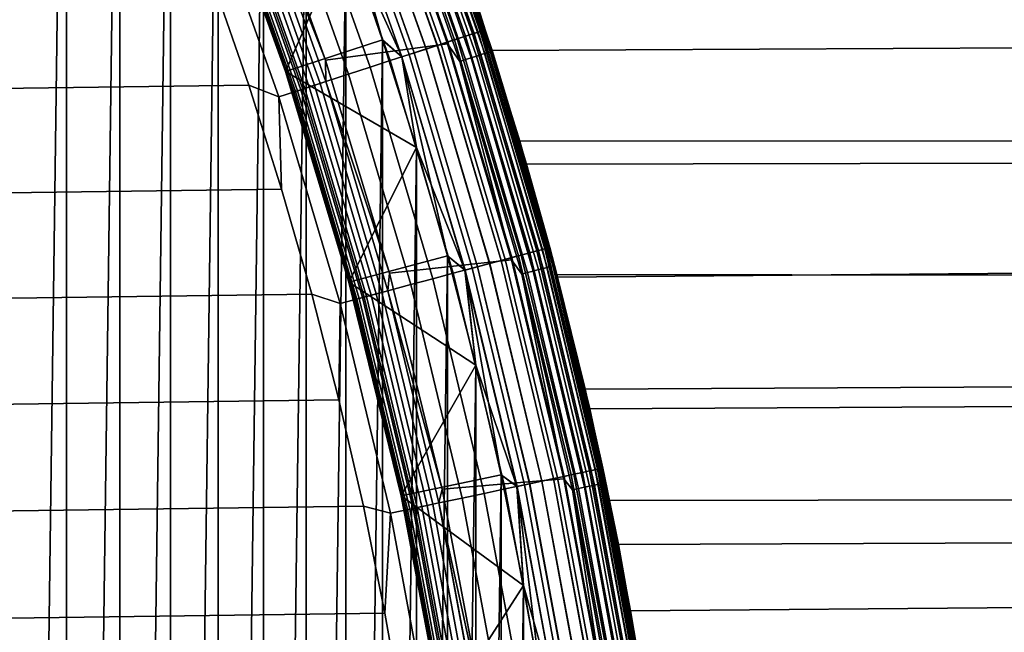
# Model space of a CAD drawing. Header units: metres. Extents: x -22 to 239, y -22 to 22.
# Tile 90 of 256: x 18.14 to 23.02, y 3.66 to 6.69. Entities that reach past the tile are written whole.
import ezdxf

# ---------------------------------------------------------------- set-up
doc = ezdxf.new("R2010")
doc.units = ezdxf.units.M
doc.layers.add('solid_10_151_033_XXX', color=7, linetype='CONTINUOUS')

msp = doc.modelspace()

# ---------------------------------------------------------------- linework, layer by layer
at = {"layer": 'solid_10_151_033_XXX'}
for points in [[(18.093681, -10.659207, 0.8), (18.093668, 10.659227, 0.8), (18.370998, 10.173806, 0.8)], [(18.371017, -10.173774, 0.8), (18.093681, -10.659207, 0.8), (18.370998, 10.173806, 0.8)], [(18.371017, -10.173774, 0.8), (18.370998, 10.173806, 0.8), (18.635332, 9.681136, 0.8)], [(18.635355, -9.681092, 0.8), (18.371017, -10.173774, 0.8), (18.635332, 9.681136, 0.8)], [(18.635355, -9.681092, 0.8), (18.635332, 9.681136, 0.8), (18.886459, 9.18159, 0.8)], [(18.886486, -9.181537, 0.8), (18.635355, -9.681092, 0.8), (18.886459, 9.18159, 0.8)], [(18.886486, -9.181537, 0.8), (18.886459, 9.18159, 0.8), (19.124182, 8.675578, 0.8)], [(19.124207, -8.675524, 0.8), (18.886486, -9.181537, 0.8), (19.124182, 8.675578, 0.8)], [(19.124207, -8.675524, 0.8), (19.124182, 8.675578, 0.8), (19.348398, 8.163302, 0.8)], [(19.348417, -8.163254, 0.8), (19.124207, -8.675524, 0.8), (19.348398, 8.163302, 0.8)], [(19.348417, -8.163254, 0.8), (19.348398, 8.163302, 0.8), (19.558882, 7.645262, 0.8)], [(103.838959, 7.739486, 183.171234), (20.290882, 7.108455, 153.114075), (20.480782, 6.54122, 153.467941), (103.698074, 6.942125, 183.558319)], [(19.921654, 7.647206, 269.350433), (20.294575, 6.594107, 269.350433), (20.348902, 6.611759, 269.238434), (19.974981, 7.667677, 269.238434)], [(19.97537, 7.667826, 0.995412), (20.349297, 6.611887, 0.995412), (20.308216, 6.598539, 0.946215), (19.935043, 7.652346, 0.946215)], [(19.935476, 7.652512, 212.65332), (20.308657, 6.598682, 212.65332), (20.349676, 6.61201, 212.604065), (19.975742, 7.667969, 212.604065)], [(19.974981, 7.667677, 269.238434), (20.348902, 6.611759, 269.238434), (20.391783, 6.625692, 269.121063), (20.017075, 7.683836, 269.121063)], [(20.00935, 7.68087, 1.04983), (20.383913, 6.623135, 1.04983), (20.349297, 6.611887, 0.995412), (19.97537, 7.667826, 0.995412)], [(19.975742, 7.667969, 212.604065), (20.349676, 6.61201, 212.604065), (20.384224, 6.623236, 212.549606), (20.009655, 7.680987, 212.549606)], [(20.0364, 7.691253, 1.108537), (20.41147, 6.632089, 1.108537), (20.383913, 6.623135, 1.04983), (20.00935, 7.68087, 1.04983)], [(20.009655, 7.680987, 212.549606), (20.384224, 6.623236, 212.549606), (20.411709, 6.632166, 212.49086), (20.036634, 7.691343, 212.49086)], [(20.017075, 7.683836, 269.121063), (20.391783, 6.625692, 269.121063), (20.42275, 6.635754, 268.999603), (20.047474, 7.695504, 268.999603)], [(20.056057, 7.698799, 1.170527), (20.431496, 6.638596, 1.170527), (20.41147, 6.632089, 1.108537), (20.0364, 7.691253, 1.108537)], [(20.036634, 7.691343, 212.49086), (20.411709, 6.632166, 212.49086), (20.431656, 6.638648, 212.428833), (20.056215, 7.69886, 212.428833)], [(20.047474, 7.695504, 268.999603), (20.42275, 6.635754, 268.999603), (20.441463, 6.641834, 268.875427), (20.065842, 7.702555, 268.875427)], [(20.067986, 7.703378, 1.234737), (20.443647, 6.642543, 1.234737), (20.431496, 6.638596, 1.170527), (20.056057, 7.698799, 1.170527)], [(20.056215, 7.69886, 212.428833), (20.431656, 6.638648, 212.428833), (20.443727, 6.64257, 212.364609), (20.068066, 7.703408, 212.364609)], [(20.065842, 7.702555, 268.875427), (20.441463, 6.641834, 268.875427), (20.447714, 6.643869, 268.75), (20.071978, 7.704916, 268.75)], [(20.443647, 6.642543, 1.234737), (20.067986, 7.703378, 1.234737), (20.07198, 7.704911, 1.3), (20.447716, 6.643866, 1.3)], [(20.068066, 7.703408, 212.364609), (20.443727, 6.64257, 212.364609), (20.447716, 6.643866, 212.300003), (20.07198, 7.704911, 212.300003)], [(20.071978, 7.704916, 268.75), (20.447714, 6.643869, 268.75), (20.447716, 6.643865, 213.449997), (20.07198, 7.70491, 213.449997)], [(20.07198, 7.704911, 1.3), (20.414967, 6.743822, 122.464569), (20.619026, 6.091447, 122.234764), (20.447716, 6.643866, 1.3)], [(20.07198, 7.704911, 212.300003), (20.447716, 6.643866, 212.300003), (20.290882, 7.108455, 153.114075), (20.081905, 7.679004, 152.721542)], [(20.115644, 7.583315, 213.418961), (20.07198, 7.70491, 213.449997), (20.447716, 6.643865, 213.449997)], [(19.655294, 6.493023, 213.25), (19.281855, 7.529944, 213.25), (19.888466, 7.62489, 213.25), (20.26029, 6.573476, 213.25)], [(19.558895, -7.645231, 0.8), (19.348417, -8.163254, 0.8), (19.558882, 7.645262, 0.8)], [(19.558895, -7.645231, 0.8), (19.558882, 7.645262, 0.8), (19.755524, 7.121745, 0.8)], [(19.838213, 7.615177, 0.866758), (20.209574, 6.566488, 0.866758), (20.153704, 6.548335, 0.83786), (19.783371, 7.594124, 0.83786)], [(19.783754, 7.594272, 269.553528), (20.154095, 6.548462, 269.553528), (20.229401, 6.572931, 269.455841), (19.857677, 7.622648, 269.455841)], [(19.783936, 7.594341, 212.761887), (20.154278, 6.548522, 212.761887), (20.210114, 6.566664, 212.73291), (19.838743, 7.61538, 212.73291)], [(19.889061, 7.634696, 0.903084), (20.261374, 6.583319, 0.903084), (20.209574, 6.566488, 0.866758), (19.838213, 7.615177, 0.866758)], [(19.838743, 7.61538, 212.73291), (20.210114, 6.566664, 212.73291), (20.261868, 6.58348, 212.696518), (19.889547, 7.634881, 212.696518)], [(19.857677, 7.622648, 269.455841), (20.229401, 6.572931, 269.455841), (20.294575, 6.594107, 269.350433), (19.921654, 7.647206, 269.350433)], [(19.960045, 7.524656, 213.252457), (20.26029, 6.573476, 213.25), (19.888466, 7.62489, 213.25)], [(19.935043, 7.652346, 0.946215), (20.308216, 6.598539, 0.946215), (20.261374, 6.583319, 0.903084), (19.889061, 7.634696, 0.903084)], [(19.889547, 7.634881, 212.696518), (20.261868, 6.58348, 212.696518), (20.308657, 6.598682, 212.65332), (19.935476, 7.652512, 212.65332)], [(19.725471, 7.571899, 0.816885), (20.094721, 6.529171, 0.816885), (20.033638, 6.509324, 0.804193), (19.665512, 7.548882, 0.804193)], [(19.666117, 7.549115, 212.795715), (20.034256, 6.509524, 212.795715), (20.095324, 6.529366, 212.782944), (19.726063, 7.572126, 212.782944)], [(19.700697, 7.562389, 269.642365), (20.069483, 6.52097, 269.642365), (20.154095, 6.548462, 269.553528), (19.783754, 7.594272, 269.553528)], [(19.783371, 7.594124, 0.83786), (20.153704, 6.548335, 0.83786), (20.094721, 6.529171, 0.816885), (19.725471, 7.571899, 0.816885)], [(19.726063, 7.572126, 212.782944), (20.095324, 6.529366, 212.782944), (20.154278, 6.548522, 212.761887), (19.783936, 7.594341, 212.761887)], [(20.082256, 7.570728, 213.332565), (20.445362, 6.526881, 213.332565), (20.425941, 6.520681, 213.30867), (20.063181, 7.563538, 213.30867)], [(20.097593, 7.57651, 213.359375), (20.460976, 6.531866, 213.359375), (20.445362, 6.526881, 213.332565), (20.082256, 7.570728, 213.332565)], [(20.108816, 7.580741, 213.388412), (20.472401, 6.535512, 213.388412), (20.460976, 6.531866, 213.359375), (20.097593, 7.57651, 213.359375)], [(20.115644, 7.583315, 213.418961), (20.479353, 6.537732, 213.418961), (20.472401, 6.535512, 213.388412), (20.108816, 7.580741, 213.388412)], [(20.115644, 7.583315, 213.418961), (20.447716, 6.643865, 213.449997), (20.479353, 6.537732, 213.418961)], [(19.296137, 7.407094, 213.252426), (19.281855, 7.529944, 213.25), (19.655294, 6.493023, 213.25)], [(19.510916, 7.489539, 269.789795), (19.87615, 6.458152, 269.789795), (19.976494, 6.490757, 269.721405), (19.609417, 7.52735, 269.721405)], [(19.609417, 7.52735, 269.721405), (19.976494, 6.490757, 269.721405), (20.069483, 6.52097, 269.642365), (19.700697, 7.562389, 269.642365)], [(19.665512, 7.548882, 0.804193), (20.033638, 6.509324, 0.804193), (19.755524, 7.121745, 0.8)], [(19.666117, 7.549115, 212.795715), (19.755527, 7.121738, 212.800003), (19.938169, 6.593127, 212.800003)], [(19.666117, 7.549115, 212.795715), (19.938169, 6.593127, 212.800003), (20.034256, 6.509524, 212.795715)], [(19.988626, 7.535431, 213.259796), (20.350039, 6.49645, 213.259796), (20.320938, 6.487161, 213.252457), (19.960045, 7.524656, 213.252457)], [(19.960045, 7.524656, 213.252457), (20.320938, 6.487161, 213.252457), (20.26029, 6.573476, 213.25)], [(20.015781, 7.545669, 213.27182), (20.377684, 6.505276, 213.27182), (20.350039, 6.49645, 213.259796), (19.988626, 7.535431, 213.259796)], [(20.04084, 7.555115, 213.288254), (20.403194, 6.51342, 213.288254), (20.377684, 6.505276, 213.27182), (20.015781, 7.545669, 213.27182)], [(20.063181, 7.563538, 213.30867), (20.425941, 6.520681, 213.30867), (20.403194, 6.51342, 213.288254), (20.04084, 7.555115, 213.288254)], [(19.406277, 7.449371, 269.846771), (19.76955, 6.423516, 269.846771), (19.87615, 6.458152, 269.789795), (19.510916, 7.489539, 269.789795)], [(19.086773, 7.463101, 212.800003), (19.456944, 6.436621, 212.800003), (19.755527, 7.121738, 212.800003)], [(19.086777, 7.463092, 213.25), (19.456919, 6.436699, 213.25), (19.456944, 6.436621, 212.800003), (19.086773, 7.463101, 212.800003)], [(19.284456, 6.95411, 213.25), (19.456919, 6.436699, 213.25), (19.086777, 7.463092, 213.25)], [(19.296646, 7.407288, 269.891693), (19.657867, 6.387228, 269.891693), (19.76955, 6.423516, 269.846771), (19.406277, 7.449371, 269.846771)], [(18.908947, 7.385237, 269.950012), (-19.098835, 6.879279, 269.950012), (-19.2752, 6.368409, 269.950012), (19.098837, 6.879273, 269.950012)], [(19.183228, 7.363751, 269.924103), (19.542328, 6.349687, 269.924103), (19.657867, 6.387228, 269.891693), (19.296646, 7.407288, 269.891693)], [(19.552454, 6.352978, 213.308487), (19.193171, 7.367568, 213.308487), (19.215485, 7.376133, 213.288101), (19.575188, 6.360364, 213.288101)], [(19.575188, 6.360364, 213.288101), (19.215485, 7.376133, 213.288101), (19.240505, 7.385737, 213.271713), (19.600676, 6.368646, 213.271713)], [(19.600676, 6.368646, 213.271713), (19.240505, 7.385737, 213.271713), (19.267612, 7.396143, 213.25972), (19.62829, 6.377618, 213.25972)], [(19.62829, 6.377618, 213.25972), (19.267612, 7.396143, 213.25972), (19.296137, 7.407094, 213.252426), (19.657351, 6.38706, 213.252426)], [(19.657351, 6.38706, 213.252426), (19.296137, 7.407094, 213.252426), (19.655294, 6.493023, 213.25)], [(19.067268, 7.319239, 269.943604), (19.424196, 6.311304, 269.943604), (19.542328, 6.349687, 269.924103), (19.183228, 7.363751, 269.924103)], [(19.140697, 7.347425, 213.418716), (19.499001, 6.335609, 213.418716), (19.496658, 6.334848, 213.449997), (19.138399, 7.346543, 213.449997)], [(19.284456, 6.95411, 213.25), (19.138399, 7.346543, 213.449997), (19.496658, 6.334848, 213.449997)], [(19.147547, 7.350054, 213.388168), (19.505978, 6.337876, 213.388168), (19.499001, 6.335609, 213.418716), (19.140697, 7.347425, 213.418716)], [(19.505978, 6.337876, 213.388168), (19.147547, 7.350054, 213.388168), (19.158775, 7.354365, 213.359146), (19.517418, 6.341593, 213.359146)], [(19.517418, 6.341593, 213.359146), (19.158775, 7.354365, 213.359146), (19.17411, 7.360251, 213.332367), (19.533039, 6.346669, 213.332367)], [(19.533039, 6.346669, 213.332367), (19.17411, 7.360251, 213.332367), (19.193171, 7.367568, 213.308487), (19.552454, 6.352978, 213.308487)], [(19.424196, 6.311304, 269.943604), (19.067268, 7.319239, 269.943604), (19.098837, 6.879273, 269.950012), (19.275202, 6.368402, 269.950012)], [(19.456944, 6.436621, 212.800003), (19.938169, 6.593127, 212.800003), (19.755527, 7.121738, 212.800003)], [(19.755526, -7.121739, 0.8), (19.558895, -7.645231, 0.8), (19.755524, 7.121745, 0.8)], [(19.755526, -7.121739, 0.8), (19.755524, 7.121745, 0.8), (19.938177, 6.593104, 0.8)], [(20.033638, 6.509324, 0.804193), (19.938177, 6.593104, 0.8), (19.755524, 7.121745, 0.8)], [(20.447716, 6.643866, 212.300003), (20.480782, 6.54122, 153.467941), (20.290882, 7.108455, 153.114075)], [(19.284456, 6.95411, 213.25), (19.462685, 6.438479, 213.25), (19.456919, 6.436699, 213.25)], [(19.284456, 6.95411, 213.25), (19.496658, 6.334848, 213.449997), (19.462685, 6.438479, 213.25)], [(113.558861, 6.942125, 156.466019), (113.684235, 6.122922, 156.121552), (20.619026, 6.091447, 122.234764), (20.414967, 6.743822, 122.464569)], [(103.698074, 6.942125, 183.558319), (20.480782, 6.54122, 153.467941), (20.652336, 5.977539, 153.785431), (103.572701, 6.122922, 183.902771)], [(19.098837, 6.879273, 269.950012), (-19.2752, 6.368409, 269.950012), (-19.43796, 5.852842, 269.950012), (19.275202, 6.368402, 269.950012)], [(20.431496, 6.638596, 1.170527), (20.750933, 5.560195, 1.170527), (20.730593, 5.554746, 1.108537), (20.41147, 6.632089, 1.108537)], [(20.411709, 6.632166, 212.49086), (20.730835, 5.554811, 212.49086), (20.751095, 5.560239, 212.428833), (20.431656, 6.638648, 212.428833)], [(20.42275, 6.635754, 268.999603), (20.74205, 5.557816, 268.999603), (20.761055, 5.562908, 268.875427), (20.441463, 6.641834, 268.875427)], [(20.443647, 6.642543, 1.234737), (20.763273, 5.563502, 1.234737), (20.750933, 5.560195, 1.170527), (20.431496, 6.638596, 1.170527)], [(20.431656, 6.638648, 212.428833), (20.751095, 5.560239, 212.428833), (20.763355, 5.563524, 212.364609), (20.443727, 6.64257, 212.364609)], [(20.441463, 6.641834, 268.875427), (20.761055, 5.562908, 268.875427), (20.767405, 5.564612, 268.75), (20.447714, 6.643869, 268.75)], [(20.763273, 5.563502, 1.234737), (20.443647, 6.642543, 1.234737), (20.447716, 6.643866, 1.3), (20.767405, 5.56461, 1.3)], [(20.443727, 6.64257, 212.364609), (20.763355, 5.563524, 212.364609), (20.767405, 5.56461, 212.300003), (20.447716, 6.643866, 212.300003)], [(20.447714, 6.643869, 268.75), (20.767405, 5.564612, 268.75), (20.767405, 5.564609, 213.449997), (20.447716, 6.643865, 213.449997)], [(20.447716, 6.643866, 1.3), (20.619026, 6.091447, 122.234764), (20.802816, 5.430731, 122.030205), (20.767405, 5.56461, 1.3)], [(20.447716, 6.643866, 212.300003), (20.767405, 5.56461, 212.300003), (20.652336, 5.977539, 153.785431), (20.480782, 6.54122, 153.467941)], [(20.479353, 6.537732, 213.418961), (20.447716, 6.643865, 213.449997), (20.767405, 5.564609, 213.449997)], [(20.034256, 6.509524, 212.795715), (19.938169, 6.593127, 212.800003), (19.456944, 6.436621, 212.800003), (20.10663, 6.059983, 212.800003)], [(19.938168, -6.593128, 0.8), (19.755526, -7.121739, 0.8), (19.938177, 6.593104, 0.8)], [(19.938168, -6.593128, 0.8), (19.938177, 6.593104, 0.8), (20.106642, 6.059941, 0.8)], [(20.033638, 6.509324, 0.804193), (20.106642, 6.059941, 0.8), (19.938177, 6.593104, 0.8)], [(20.229401, 6.572931, 269.455841), (20.545677, 5.505198, 269.455841), (20.611872, 5.522934, 269.350433), (20.294575, 6.594107, 269.350433)], [(20.308216, 6.598539, 0.946215), (20.625725, 5.526647, 0.946215), (20.57815, 5.513899, 0.903084), (20.261374, 6.583319, 0.903084)], [(20.261868, 6.58348, 212.696518), (20.578651, 5.514033, 212.696518), (20.626173, 5.526766, 212.65332), (20.308657, 6.598682, 212.65332)], [(20.294575, 6.594107, 269.350433), (20.611872, 5.522934, 269.350433), (20.667048, 5.537718, 269.238434), (20.348902, 6.611759, 269.238434)], [(20.349297, 6.611887, 0.995412), (20.667448, 5.537826, 0.995412), (20.625725, 5.526647, 0.946215), (20.308216, 6.598539, 0.946215)], [(20.308657, 6.598682, 212.65332), (20.626173, 5.526766, 212.65332), (20.667833, 5.537929, 212.604065), (20.349676, 6.61201, 212.604065)], [(20.348902, 6.611759, 269.238434), (20.667048, 5.537718, 269.238434), (20.7106, 5.549388, 269.121063), (20.391783, 6.625692, 269.121063)], [(20.383913, 6.623135, 1.04983), (20.702606, 5.547246, 1.04983), (20.667448, 5.537826, 0.995412), (20.349297, 6.611887, 0.995412)], [(20.349676, 6.61201, 212.604065), (20.667833, 5.537929, 212.604065), (20.702921, 5.547331, 212.549606), (20.384224, 6.623236, 212.549606)], [(20.41147, 6.632089, 1.108537), (20.730593, 5.554746, 1.108537), (20.702606, 5.547246, 1.04983), (20.383913, 6.623135, 1.04983)], [(20.384224, 6.623236, 212.549606), (20.702921, 5.547331, 212.549606), (20.730835, 5.554811, 212.49086), (20.411709, 6.632166, 212.49086)], [(20.391783, 6.625692, 269.121063), (20.7106, 5.549388, 269.121063), (20.74205, 5.557816, 268.999603), (20.42275, 6.635754, 268.999603)], [(19.973179, 5.437093, 213.25), (19.655294, 6.493023, 213.25), (20.26029, 6.573476, 213.25), (20.57674, 5.503419, 213.25)], [(20.069483, 6.52097, 269.642365), (20.383259, 5.461678, 269.642365), (20.469194, 5.484704, 269.553528), (20.154095, 6.548462, 269.553528)], [(20.153704, 6.548335, 0.83786), (20.468798, 5.484598, 0.83786), (20.408894, 5.468546, 0.816885), (20.094721, 6.529171, 0.816885)], [(20.095324, 6.529366, 212.782944), (20.409504, 5.46871, 212.782944), (20.469381, 5.484754, 212.761887), (20.154278, 6.548522, 212.761887)], [(20.209574, 6.566488, 0.866758), (20.525541, 5.499802, 0.866758), (20.468798, 5.484598, 0.83786), (20.153704, 6.548335, 0.83786)], [(20.154095, 6.548462, 269.553528), (20.469194, 5.484704, 269.553528), (20.545677, 5.505198, 269.455841), (20.229401, 6.572931, 269.455841)], [(20.154278, 6.548522, 212.761887), (20.469381, 5.484754, 212.761887), (20.526089, 5.499949, 212.73291), (20.210114, 6.566664, 212.73291)], [(20.261374, 6.583319, 0.903084), (20.57815, 5.513899, 0.903084), (20.525541, 5.499802, 0.866758), (20.209574, 6.566488, 0.866758)], [(20.210114, 6.566664, 212.73291), (20.526089, 5.499949, 212.73291), (20.578651, 5.514033, 212.696518), (20.261868, 6.58348, 212.696518)], [(20.320938, 6.487161, 213.252457), (20.57674, 5.503419, 213.25), (20.26029, 6.573476, 213.25)], [(19.657351, 6.38706, 213.252426), (19.655294, 6.493023, 213.25), (19.973179, 5.437093, 213.25)], [(19.976494, 6.490757, 269.721405), (20.288816, 5.436372, 269.721405), (20.383259, 5.461678, 269.642365), (20.069483, 6.52097, 269.642365)], [(20.094721, 6.529171, 0.816885), (20.408894, 5.468546, 0.816885), (20.346855, 5.451923, 0.804193), (20.033638, 6.509324, 0.804193)], [(20.033638, 6.509324, 0.804193), (20.346855, 5.451923, 0.804193), (20.106642, 6.059941, 0.8)], [(20.034256, 6.509524, 212.795715), (20.347481, 5.452091, 212.795715), (20.409504, 5.46871, 212.782944), (20.095324, 6.529366, 212.782944)], [(20.034256, 6.509524, 212.795715), (20.10663, 6.059983, 212.800003), (20.260841, 5.522525, 212.800003)], [(20.034256, 6.509524, 212.795715), (20.260841, 5.522525, 212.800003), (20.347481, 5.452091, 212.795715)], [(20.350039, 6.49645, 213.259796), (20.657486, 5.440242, 213.259796), (20.627945, 5.432463, 213.252457), (20.320938, 6.487161, 213.252457)], [(20.377684, 6.505276, 213.27182), (20.685549, 5.447633, 213.27182), (20.657486, 5.440242, 213.259796), (20.350039, 6.49645, 213.259796)], [(20.403194, 6.51342, 213.288254), (20.711445, 5.454453, 213.288254), (20.685549, 5.447633, 213.27182), (20.377684, 6.505276, 213.27182)], [(20.425941, 6.520681, 213.30867), (20.734535, 5.460534, 213.30867), (20.711445, 5.454453, 213.288254), (20.403194, 6.51342, 213.288254)], [(20.445362, 6.526881, 213.332565), (20.754248, 5.465725, 213.332565), (20.734535, 5.460534, 213.30867), (20.425941, 6.520681, 213.30867)], [(20.460976, 6.531866, 213.359375), (20.7701, 5.469899, 213.359375), (20.754248, 5.465725, 213.332565), (20.445362, 6.526881, 213.332565)], [(20.472401, 6.535512, 213.388412), (20.781696, 5.472953, 213.388412), (20.7701, 5.469899, 213.359375), (20.460976, 6.531866, 213.359375)], [(20.479353, 6.537732, 213.418961), (20.788754, 5.474812, 213.418961), (20.781696, 5.472953, 213.388412), (20.472401, 6.535512, 213.388412)], [(20.479353, 6.537732, 213.418961), (20.767405, 5.564609, 213.449997), (20.788754, 5.474812, 213.418961)], [(19.76955, 6.423516, 269.846771), (20.078638, 5.380055, 269.846771), (20.186903, 5.409064, 269.789795), (19.87615, 6.458152, 269.789795)], [(19.87615, 6.458152, 269.789795), (20.186903, 5.409064, 269.789795), (20.288816, 5.436372, 269.721405), (19.976494, 6.490757, 269.721405)], [(20.320938, 6.487161, 213.252457), (20.627945, 5.432463, 213.252457), (20.57674, 5.503419, 213.25)], [(19.627077, 5.918437, 213.25), (19.621382, 5.916429, 213.25), (19.456919, 6.436699, 213.25), (19.462685, 6.438479, 213.25)], [(19.456919, 6.436699, 213.25), (19.621382, 5.916429, 213.25), (19.456944, 6.436621, 212.800003)], [(19.456944, 6.436621, 212.800003), (19.77191, 5.392065, 212.800003), (20.10663, 6.059983, 212.800003)], [(19.621382, 5.916429, 213.25), (19.771925, 5.392009, 213.25), (19.77191, 5.392065, 212.800003), (19.456944, 6.436621, 212.800003)], [(19.462685, 6.438479, 213.25), (19.496658, 6.334848, 213.449997), (19.627077, 5.918437, 213.25)], [(19.657867, 6.387228, 269.891693), (19.96521, 5.349662, 269.891693), (20.078638, 5.380055, 269.846771), (19.76955, 6.423516, 269.846771)], [(19.275202, 6.368402, 269.950012), (-19.43796, 5.852842, 269.950012), (-19.586969, 5.33297, 269.950012), (19.437962, 5.852835, 269.950012)], [(19.424196, 6.311304, 269.943604), (19.275202, 6.368402, 269.950012), (19.437962, 5.852835, 269.950012)], [(19.424196, 6.311304, 269.943604), (19.727884, 5.286071, 269.943604), (19.847862, 5.318219, 269.924103), (19.542328, 6.349687, 269.924103)], [(19.822563, 5.31144, 213.359146), (19.517418, 6.341593, 213.359146), (19.533039, 6.346669, 213.332367), (19.838428, 5.315691, 213.332367)], [(19.838428, 5.315691, 213.332367), (19.533039, 6.346669, 213.332367), (19.552454, 6.352978, 213.308487), (19.858149, 5.320975, 213.308487)], [(19.542328, 6.349687, 269.924103), (19.847862, 5.318219, 269.924103), (19.96521, 5.349662, 269.891693), (19.657867, 6.387228, 269.891693)], [(19.858149, 5.320975, 213.308487), (19.552454, 6.352978, 213.308487), (19.575188, 6.360364, 213.288101), (19.881235, 5.327161, 213.288101)], [(19.881235, 5.327161, 213.288101), (19.575188, 6.360364, 213.288101), (19.600676, 6.368646, 213.271713), (19.907124, 5.334097, 213.271713)], [(19.907124, 5.334097, 213.271713), (19.600676, 6.368646, 213.271713), (19.62829, 6.377618, 213.25972), (19.935169, 5.341612, 213.25972)], [(19.935169, 5.341612, 213.25972), (19.62829, 6.377618, 213.25972), (19.657351, 6.38706, 213.252426), (19.964684, 5.349521, 213.252426)], [(19.964684, 5.349521, 213.252426), (19.657351, 6.38706, 213.252426), (19.973179, 5.437093, 213.25)], [(19.727884, 5.286071, 269.943604), (19.424196, 6.311304, 269.943604), (19.437962, 5.852835, 269.950012), (19.586971, 5.332962, 269.950012)], [(19.499001, 6.335609, 213.418716), (19.803858, 5.306428, 213.418716), (19.801479, 5.30579, 213.449997), (19.496658, 6.334848, 213.449997)], [(19.627077, 5.918437, 213.25), (19.496658, 6.334848, 213.449997), (19.801479, 5.30579, 213.449997)], [(19.505978, 6.337876, 213.388168), (19.810944, 5.308326, 213.388168), (19.803858, 5.306428, 213.418716), (19.499001, 6.335609, 213.418716)], [(19.810944, 5.308326, 213.388168), (19.505978, 6.337876, 213.388168), (19.517418, 6.341593, 213.359146), (19.822563, 5.31144, 213.359146)], [(113.684235, 6.122922, 156.121552), (113.793701, 5.284454, 155.820801), (20.802816, 5.430731, 122.030205), (20.619026, 6.091447, 122.234764)], [(103.572701, 6.122922, 183.902771), (20.652336, 5.977539, 153.785431), (20.806223, 5.417665, 154.068542)], [(103.572701, 6.122922, 183.902771), (20.806223, 5.417665, 154.068542), (20.943062, 4.86191, 154.319), (103.463234, 5.284454, 184.203537)], [(19.77191, 5.392065, 212.800003), (20.260841, 5.522525, 212.800003), (20.10663, 6.059983, 212.800003)], [(20.10663, -6.059984, 0.8), (19.938168, -6.593128, 0.8), (20.106642, 6.059941, 0.8)], [(20.10663, -6.059984, 0.8), (20.106642, 6.059941, 0.8), (20.260853, 5.522482, 0.8)], [(20.346855, 5.451923, 0.804193), (20.260853, 5.522482, 0.8), (20.106642, 6.059941, 0.8)], [(20.767405, 5.56461, 212.300003), (20.806223, 5.417665, 154.068542), (20.652336, 5.977539, 153.785431)], [(19.777672, 5.393844, 213.25), (19.771925, 5.392009, 213.25), (19.621382, 5.916429, 213.25), (19.627077, 5.918437, 213.25)], [(19.627077, 5.918437, 213.25), (19.801479, 5.30579, 213.449997), (19.777672, 5.393844, 213.25)], [(19.437962, 5.852835, 269.950012), (-19.586969, 5.33297, 269.950012), (-19.722103, 4.809221, 269.950012), (19.586971, 5.332962, 269.950012)], [(20.761055, 5.562908, 268.875427), (21.023743, 4.468735, 268.875427), (21.030172, 4.470104, 268.75), (20.767405, 5.564612, 268.75)], [(21.02599, 4.469212, 1.234737), (20.763273, 5.563502, 1.234737), (20.767405, 5.56461, 1.3), (21.030174, 4.470102, 1.3)], [(20.763355, 5.563524, 212.364609), (21.026072, 4.46923, 212.364609), (21.030174, 4.470102, 212.300003), (20.767405, 5.56461, 212.300003)], [(20.767405, 5.564612, 268.75), (21.030172, 4.470104, 268.75), (21.030174, 4.470101, 213.449997), (20.767405, 5.564609, 213.449997)], [(20.767405, 5.56461, 1.3), (20.96566, 4.763521, 121.850784), (21.107038, 4.091809, 121.696335), (21.030174, 4.470102, 1.3)], [(20.767405, 5.56461, 1.3), (20.802816, 5.430731, 122.030205), (20.96566, 4.763521, 121.850784)], [(20.767405, 5.56461, 212.300003), (21.030174, 4.470102, 212.300003), (20.943062, 4.86191, 154.319), (20.806223, 5.417665, 154.068542)], [(20.788754, 5.474812, 213.418961), (20.767405, 5.564609, 213.449997), (21.030174, 4.470101, 213.449997)], [(20.347481, 5.452091, 212.795715), (20.260841, 5.522525, 212.800003), (19.77191, 5.392065, 212.800003), (20.400652, 4.981304, 212.800003)], [(20.260841, -5.522526, 0.8), (20.10663, -6.059984, 0.8), (20.260853, 5.522482, 0.8)], [(20.260841, -5.522526, 0.8), (20.260853, 5.522482, 0.8), (20.400658, 4.981281, 0.8)], [(20.346855, 5.451923, 0.804193), (20.400658, 4.981281, 0.8), (20.260853, 5.522482, 0.8)], [(20.545677, 5.505198, 269.455841), (20.805641, 4.422375, 269.455841), (20.872671, 4.436623, 269.350433), (20.611872, 5.522934, 269.350433)], [(20.625725, 5.526647, 0.946215), (20.8867, 4.439605, 0.946215), (20.838524, 4.429365, 0.903084), (20.57815, 5.513899, 0.903084)], [(20.578651, 5.514033, 212.696518), (20.839031, 4.429473, 212.696518), (20.887154, 4.439702, 212.65332), (20.626173, 5.526766, 212.65332)], [(20.611872, 5.522934, 269.350433), (20.872671, 4.436623, 269.350433), (20.928545, 4.4485, 269.238434), (20.667048, 5.537718, 269.238434)], [(20.667448, 5.537826, 0.995412), (20.928951, 4.448586, 0.995412), (20.8867, 4.439605, 0.946215), (20.625725, 5.526647, 0.946215)], [(20.626173, 5.526766, 212.65332), (20.887154, 4.439702, 212.65332), (20.929342, 4.448669, 212.604065), (20.667833, 5.537929, 212.604065)], [(20.667048, 5.537718, 269.238434), (20.928545, 4.4485, 269.238434), (20.972649, 4.457874, 269.121063), (20.7106, 5.549388, 269.121063)], [(20.702606, 5.547246, 1.04983), (20.964554, 4.456153, 1.04983), (20.928951, 4.448586, 0.995412), (20.667448, 5.537826, 0.995412)], [(20.667833, 5.537929, 212.604065), (20.929342, 4.448669, 212.604065), (20.964874, 4.456222, 212.549606), (20.702921, 5.547331, 212.549606)], [(20.730593, 5.554746, 1.108537), (20.992895, 4.462178, 1.108537), (20.964554, 4.456153, 1.04983), (20.702606, 5.547246, 1.04983)], [(20.702921, 5.547331, 212.549606), (20.964874, 4.456222, 212.549606), (20.993141, 4.46223, 212.49086), (20.730835, 5.554811, 212.49086)], [(20.7106, 5.549388, 269.121063), (20.972649, 4.457874, 269.121063), (21.004498, 4.464644, 268.999603), (20.74205, 5.557816, 268.999603)], [(20.750933, 5.560195, 1.170527), (21.013493, 4.466556, 1.170527), (20.992895, 4.462178, 1.108537), (20.730593, 5.554746, 1.108537)], [(20.730835, 5.554811, 212.49086), (20.993141, 4.46223, 212.49086), (21.013657, 4.466591, 212.428833), (20.751095, 5.560239, 212.428833)], [(20.74205, 5.557816, 268.999603), (21.004498, 4.464644, 268.999603), (21.023743, 4.468735, 268.875427), (20.761055, 5.562908, 268.875427)], [(20.763273, 5.563502, 1.234737), (21.02599, 4.469212, 1.234737), (21.013493, 4.466556, 1.170527), (20.750933, 5.560195, 1.170527)], [(20.751095, 5.560239, 212.428833), (21.013657, 4.466591, 212.428833), (21.026072, 4.46923, 212.364609), (20.763355, 5.563524, 212.364609)], [(20.234482, 4.365281, 213.25), (19.973179, 5.437093, 213.25), (20.57674, 5.503419, 213.25), (20.8368, 4.417889, 213.25)], [(20.408894, 5.468546, 0.816885), (20.667124, 4.392933, 0.816885), (20.604301, 4.37958, 0.804193), (20.346855, 5.451923, 0.804193)], [(20.347481, 5.452091, 212.795715), (20.604937, 4.379714, 212.795715), (20.667744, 4.393064, 212.782944), (20.409504, 5.46871, 212.782944)], [(20.383259, 5.461678, 269.642365), (20.641167, 4.387415, 269.642365), (20.728189, 4.405912, 269.553528), (20.469194, 5.484704, 269.553528)], [(20.468798, 5.484598, 0.83786), (20.727787, 4.405827, 0.83786), (20.667124, 4.392933, 0.816885), (20.408894, 5.468546, 0.816885)], [(20.409504, 5.46871, 212.782944), (20.667744, 4.393064, 212.782944), (20.728378, 4.405953, 212.761887), (20.469381, 5.484754, 212.761887)], [(20.525541, 5.499802, 0.866758), (20.785248, 4.418041, 0.866758), (20.727787, 4.405827, 0.83786), (20.468798, 5.484598, 0.83786)], [(20.469194, 5.484704, 269.553528), (20.728189, 4.405912, 269.553528), (20.805641, 4.422375, 269.455841), (20.545677, 5.505198, 269.455841)], [(20.469381, 5.484754, 212.761887), (20.728378, 4.405953, 212.761887), (20.785803, 4.418159, 212.73291), (20.526089, 5.499949, 212.73291)], [(20.57815, 5.513899, 0.903084), (20.838524, 4.429365, 0.903084), (20.785248, 4.418041, 0.866758), (20.525541, 5.499802, 0.866758)], [(20.526089, 5.499949, 212.73291), (20.785803, 4.418159, 212.73291), (20.839031, 4.429473, 212.696518), (20.578651, 5.514033, 212.696518)], [(20.627945, 5.432463, 213.252457), (20.8368, 4.417889, 213.25), (20.57674, 5.503419, 213.25)], [(20.7701, 5.469899, 213.359375), (21.024143, 4.393428, 213.359375), (21.008099, 4.390075, 213.332565), (20.754248, 5.465725, 213.332565)], [(20.781696, 5.472953, 213.388412), (21.035881, 4.395881, 213.388412), (21.024143, 4.393428, 213.359375), (20.7701, 5.469899, 213.359375)], [(20.788754, 5.474812, 213.418961), (21.043026, 4.397374, 213.418961), (21.035881, 4.395881, 213.388412), (20.781696, 5.472953, 213.388412)], [(20.788754, 5.474812, 213.418961), (21.030174, 4.470101, 213.449997), (21.043026, 4.397374, 213.418961)], [(19.964684, 5.349521, 213.252426), (19.973179, 5.437093, 213.25), (20.234482, 4.365281, 213.25)], [(20.186903, 5.409064, 269.789795), (20.442327, 4.34515, 269.789795), (20.54553, 4.367087, 269.721405), (20.288816, 5.436372, 269.721405)], [(20.288816, 5.436372, 269.721405), (20.54553, 4.367087, 269.721405), (20.641167, 4.387415, 269.642365), (20.383259, 5.461678, 269.642365)], [(20.346855, 5.451923, 0.804193), (20.604301, 4.37958, 0.804193), (20.400658, 4.981281, 0.8)], [(20.347481, 5.452091, 212.795715), (20.400652, 4.981304, 212.800003), (20.526005, 4.436562, 212.800003)], [(20.347481, 5.452091, 212.795715), (20.526005, 4.436562, 212.800003), (20.604937, 4.379714, 212.795715)], [(20.657486, 5.440242, 213.259796), (20.910152, 4.369607, 213.259796), (20.880251, 4.363359, 213.252457), (20.627945, 5.432463, 213.252457)], [(20.627945, 5.432463, 213.252457), (20.880251, 4.363359, 213.252457), (20.8368, 4.417889, 213.25)], [(20.685549, 5.447633, 213.27182), (20.938559, 4.375544, 213.27182), (20.910152, 4.369607, 213.259796), (20.657486, 5.440242, 213.259796)], [(20.711445, 5.454453, 213.288254), (20.964771, 4.381021, 213.288254), (20.938559, 4.375544, 213.27182), (20.685549, 5.447633, 213.27182)], [(20.734535, 5.460534, 213.30867), (20.988144, 4.385905, 213.30867), (20.964771, 4.381021, 213.288254), (20.711445, 5.454453, 213.288254)], [(20.754248, 5.465725, 213.332565), (21.008099, 4.390075, 213.332565), (20.988144, 4.385905, 213.30867), (20.734535, 5.460534, 213.30867)], [(113.793701, 5.284454, 155.820801), (20.96566, 4.763521, 121.850784), (20.802816, 5.430731, 122.030205)], [(19.77191, 5.392065, 212.800003), (20.030876, 4.332069, 212.800003), (20.400652, 4.981304, 212.800003)], [(19.771925, 5.392009, 213.25), (20.03088, 4.332048, 213.25), (20.030876, 4.332069, 212.800003), (19.77191, 5.392065, 212.800003)], [(19.777672, 5.393844, 213.25), (19.914293, 4.865272, 213.25), (19.771925, 5.392009, 213.25)], [(19.914293, 4.865272, 213.25), (20.03088, 4.332048, 213.25), (19.771925, 5.392009, 213.25)], [(19.777672, 5.393844, 213.25), (19.801479, 5.30579, 213.449997), (19.914293, 4.865272, 213.25)], [(19.96521, 5.349662, 269.891693), (20.217827, 4.297432, 269.891693), (20.332691, 4.321847, 269.846771), (20.078638, 5.380055, 269.846771)], [(20.078638, 5.380055, 269.846771), (20.332691, 4.321847, 269.846771), (20.442327, 4.34515, 269.789795), (20.186903, 5.409064, 269.789795)], [(19.586971, 5.332962, 269.950012), (-19.722103, 4.809221, 269.950012), (-19.843264, 4.281922, 269.950012), (19.722105, 4.809213, 269.950012)], [(19.727884, 5.286071, 269.943604), (19.586971, 5.332962, 269.950012), (19.722105, 4.809213, 269.950012)], [(20.089441, 4.270143, 213.332367), (19.838428, 5.315691, 213.332367), (19.858149, 5.320975, 213.308487), (20.109411, 4.274387, 213.308487)], [(19.847862, 5.318219, 269.924103), (20.098995, 4.272173, 269.924103), (20.217827, 4.297432, 269.891693), (19.96521, 5.349662, 269.891693)], [(20.109411, 4.274387, 213.308487), (19.858149, 5.320975, 213.308487), (19.881235, 5.327161, 213.288101), (20.132792, 4.279357, 213.288101)], [(20.132792, 4.279357, 213.288101), (19.881235, 5.327161, 213.288101), (19.907124, 5.334097, 213.271713), (20.159006, 4.284929, 213.271713)], [(20.159006, 4.284929, 213.271713), (19.907124, 5.334097, 213.271713), (19.935169, 5.341612, 213.25972), (20.187407, 4.290966, 213.25972)], [(20.187407, 4.290966, 213.25972), (19.935169, 5.341612, 213.25972), (19.964684, 5.349521, 213.252426), (20.217295, 4.297319, 213.252426)], [(20.217295, 4.297319, 213.252426), (19.964684, 5.349521, 213.252426), (20.234482, 4.365281, 213.25)], [(19.977501, 4.246349, 269.943604), (19.727884, 5.286071, 269.943604), (19.722105, 4.809213, 269.950012), (19.843266, 4.281913, 269.950012)], [(19.727884, 5.286071, 269.943604), (19.977501, 4.246349, 269.943604), (20.098995, 4.272173, 269.924103), (19.847862, 5.318219, 269.924103)], [(19.803858, 5.306428, 213.418716), (20.054434, 4.262702, 213.418716), (20.052027, 4.26219, 213.449997), (19.801479, 5.30579, 213.449997)], [(19.914293, 4.865272, 213.25), (19.801479, 5.30579, 213.449997), (20.052027, 4.26219, 213.449997)], [(19.810944, 5.308326, 213.388168), (20.061609, 4.264227, 213.388168), (20.054434, 4.262702, 213.418716), (19.803858, 5.306428, 213.418716)], [(20.061609, 4.264227, 213.388168), (19.810944, 5.308326, 213.388168), (19.822563, 5.31144, 213.359146), (20.073376, 4.266728, 213.359146)], [(20.073376, 4.266728, 213.359146), (19.822563, 5.31144, 213.359146), (19.838428, 5.315691, 213.332367), (20.089441, 4.270143, 213.332367)], [(103.463234, 5.284454, 184.203537), (20.943062, 4.86191, 154.319), (21.063505, 4.310308, 154.538498), (103.370018, 4.429359, 184.459641)], [(113.793701, 5.284454, 155.820801), (113.886917, 4.429359, 155.564697), (21.107038, 4.091809, 121.696335), (20.96566, 4.763521, 121.850784)], [(20.030876, 4.332069, 212.800003), (20.526005, 4.436562, 212.800003), (20.400652, 4.981304, 212.800003)], [(20.400652, -4.981305, 0.8), (20.260841, -5.522526, 0.8), (20.400658, 4.981281, 0.8)], [(20.400652, -4.981305, 0.8), (20.400658, 4.981281, 0.8), (20.526003, 4.436569, 0.8)], [(20.604301, 4.37958, 0.804193), (20.526003, 4.436569, 0.8), (20.400658, 4.981281, 0.8)], [(19.914293, 4.865272, 213.25), (20.036821, 4.333097, 213.25), (20.03088, 4.332048, 213.25)], [(19.914293, 4.865272, 213.25), (20.052027, 4.26219, 213.449997), (20.036821, 4.333097, 213.25)], [(21.030174, 4.470102, 212.300003), (21.063505, 4.310308, 154.538498), (20.943062, 4.86191, 154.319)], [(19.722105, 4.809213, 269.950012), (-19.843264, 4.281922, 269.950012), (-19.950293, 3.751758, 269.950012), (19.843266, 4.281913, 269.950012)], [(20.872671, 4.436623, 269.350433), (21.076262, 3.338152, 269.350433), (21.132679, 3.347088, 269.238434), (20.928545, 4.4485, 269.238434)], [(20.928951, 4.448586, 0.995412), (21.133091, 3.347153, 0.995412), (21.090427, 3.340395, 0.946215), (20.8867, 4.439605, 0.946215)], [(20.887154, 4.439702, 212.65332), (21.090883, 3.340468, 212.65332), (21.133484, 3.347215, 212.604065), (20.929342, 4.448669, 212.604065)], [(20.928545, 4.4485, 269.238434), (21.132679, 3.347088, 269.238434), (21.177214, 3.354141, 269.121063), (20.972649, 4.457874, 269.121063)], [(20.964554, 4.456153, 1.04983), (21.169041, 3.352847, 1.04983), (21.133091, 3.347153, 0.995412), (20.928951, 4.448586, 0.995412)], [(20.929342, 4.448669, 212.604065), (21.133484, 3.347215, 212.604065), (21.169363, 3.352898, 212.549606), (20.964874, 4.456222, 212.549606)], [(20.992895, 4.462178, 1.108537), (21.197659, 3.357379, 1.108537), (21.169041, 3.352847, 1.04983), (20.964554, 4.456153, 1.04983)], [(20.964874, 4.456222, 212.549606), (21.169363, 3.352898, 212.549606), (21.197905, 3.357418, 212.49086), (20.993141, 4.46223, 212.49086)], [(20.972649, 4.457874, 269.121063), (21.177214, 3.354141, 269.121063), (21.209373, 3.359235, 268.999603), (21.004498, 4.464644, 268.999603)], [(21.013493, 4.466556, 1.170527), (21.218454, 3.360673, 1.170527), (21.197659, 3.357379, 1.108537), (20.992895, 4.462178, 1.108537)], [(20.993141, 4.46223, 212.49086), (21.197905, 3.357418, 212.49086), (21.218622, 3.3607, 212.428833), (21.013657, 4.466591, 212.428833)], [(21.004498, 4.464644, 268.999603), (21.209373, 3.359235, 268.999603), (21.228807, 3.362313, 268.875427), (21.023743, 4.468735, 268.875427)], [(21.02599, 4.469212, 1.234737), (21.231075, 3.362672, 1.234737), (21.218454, 3.360673, 1.170527), (21.013493, 4.466556, 1.170527)], [(21.013657, 4.466591, 212.428833), (21.218622, 3.3607, 212.428833), (21.231159, 3.362685, 212.364609), (21.026072, 4.46923, 212.364609)], [(21.023743, 4.468735, 268.875427), (21.228807, 3.362313, 268.875427), (21.235298, 3.363343, 268.75), (21.030172, 4.470104, 268.75)], [(21.231075, 3.362672, 1.234737), (21.02599, 4.469212, 1.234737), (21.030174, 4.470102, 1.3), (21.2353, 3.363341, 1.3)], [(21.026072, 4.46923, 212.364609), (21.231159, 3.362685, 212.364609), (21.2353, 3.363341, 212.300003), (21.030174, 4.470102, 212.300003)], [(21.030172, 4.470104, 268.75), (21.235298, 3.363343, 268.75), (21.2353, 3.363341, 213.449997), (21.030174, 4.470101, 213.449997)], [(21.030174, 4.470102, 1.3), (21.226839, 3.416328, 121.566399), (21.325048, 2.737205, 121.460487), (21.2353, 3.363341, 1.3)], [(21.030174, 4.470102, 1.3), (21.107038, 4.091809, 121.696335), (21.226839, 3.416328, 121.566399)], [(21.030174, 4.470102, 212.300003), (21.2353, 3.363341, 212.300003), (21.168135, 3.762985, 154.728455), (21.063505, 4.310308, 154.538498)], [(21.043026, 4.397374, 213.418961), (21.030174, 4.470101, 213.449997), (21.2353, 3.363341, 213.449997)], [(20.030876, 4.332069, 212.800003), (20.636843, 3.888536, 212.800003), (20.526005, 4.436562, 212.800003)], [(20.438223, 3.281625, 213.25), (20.234482, 4.365281, 213.25), (20.8368, 4.417889, 213.25), (21.039537, 3.320825, 213.25)], [(20.526005, -4.436563, 0.8), (20.400652, -4.981305, 0.8), (20.526003, 4.436569, 0.8)], [(20.526005, -4.436563, 0.8), (20.526003, 4.436569, 0.8), (20.636835, 3.888572, 0.8)], [(20.604301, 4.37958, 0.804193), (20.636835, 3.888572, 0.8), (20.526003, 4.436569, 0.8)], [(20.604937, 4.379714, 212.795715), (20.526005, 4.436562, 212.800003), (20.636843, 3.888536, 212.800003)], [(20.667124, 4.392933, 0.816885), (20.86871, 3.305279, 0.816885), (20.805273, 3.295232, 0.804193), (20.604301, 4.37958, 0.804193)], [(20.604937, 4.379714, 212.795715), (20.805914, 3.295333, 212.795715), (20.869333, 3.305378, 212.782944), (20.667744, 4.393064, 212.782944)], [(20.641167, 4.387415, 269.642365), (20.842499, 3.301127, 269.642365), (20.93037, 3.315045, 269.553528), (20.728189, 4.405912, 269.553528)], [(20.727787, 4.405827, 0.83786), (20.929964, 3.314981, 0.83786), (20.86871, 3.305279, 0.816885), (20.667124, 4.392933, 0.816885)], [(20.667744, 4.393064, 212.782944), (20.869333, 3.305378, 212.782944), (20.930561, 3.315075, 212.761887), (20.728378, 4.405953, 212.761887)], [(20.785248, 4.418041, 0.866758), (20.987986, 3.32417, 0.866758), (20.929964, 3.314981, 0.83786), (20.727787, 4.405827, 0.83786)], [(20.728189, 4.405912, 269.553528), (20.93037, 3.315045, 269.553528), (21.008577, 3.327432, 269.455841), (20.805641, 4.422375, 269.455841)], [(20.728378, 4.405953, 212.761887), (20.930561, 3.315075, 212.761887), (20.988544, 3.324259, 212.73291), (20.785803, 4.418159, 212.73291)], [(20.838524, 4.429365, 0.903084), (21.04178, 3.332691, 0.903084), (20.987986, 3.32417, 0.866758), (20.785248, 4.418041, 0.866758)], [(20.785803, 4.418159, 212.73291), (20.988544, 3.324259, 212.73291), (21.042294, 3.332772, 212.696518), (20.839031, 4.429473, 212.696518)], [(20.805641, 4.422375, 269.455841), (21.008577, 3.327432, 269.455841), (21.076262, 3.338152, 269.350433), (20.872671, 4.436623, 269.350433)], [(20.880251, 4.363359, 213.252457), (21.039537, 3.320825, 213.25), (20.8368, 4.417889, 213.25)], [(20.8867, 4.439605, 0.946215), (21.090427, 3.340395, 0.946215), (21.04178, 3.332691, 0.903084), (20.838524, 4.429365, 0.903084)], [(20.839031, 4.429473, 212.696518), (21.042294, 3.332772, 212.696518), (21.090883, 3.340468, 212.65332), (20.887154, 4.439702, 212.65332)], [(21.024143, 4.393428, 213.359375), (21.222435, 3.305306, 213.359375), (21.20624, 3.302783, 213.332565), (21.008099, 4.390075, 213.332565)], [(21.035881, 4.395881, 213.388412), (21.234285, 3.307152, 213.388412), (21.222435, 3.305306, 213.359375), (21.024143, 4.393428, 213.359375)], [(21.043026, 4.397374, 213.418961), (21.241495, 3.308275, 213.418961), (21.234285, 3.307152, 213.388412), (21.035881, 4.395881, 213.388412)], [(21.043026, 4.397374, 213.418961), (21.2353, 3.363341, 213.449997), (21.241495, 3.308275, 213.418961)], [(103.370018, 4.429359, 184.459641), (21.063505, 4.310308, 154.538498), (21.168135, 3.762985, 154.728455)], [(113.886917, 4.429359, 155.564697), (113.963585, 3.560327, 155.35405), (21.226839, 3.416328, 121.566399), (21.107038, 4.091809, 121.696335)], [(103.370018, 4.429359, 184.459641), (21.168135, 3.762985, 154.728455), (21.257631, 3.219178, 154.890442), (103.29335, 3.560327, 184.670288)], [(20.217295, 4.297319, 213.252426), (20.234482, 4.365281, 213.25), (20.438223, 3.281625, 213.25)], [(20.332691, 4.321847, 269.846771), (20.531013, 3.251793, 269.846771), (20.641718, 3.269327, 269.789795), (20.442327, 4.34515, 269.789795)], [(20.442327, 4.34515, 269.789795), (20.641718, 3.269327, 269.789795), (20.745928, 3.285832, 269.721405), (20.54553, 4.367087, 269.721405)], [(20.54553, 4.367087, 269.721405), (20.745928, 3.285832, 269.721405), (20.842499, 3.301127, 269.642365), (20.641167, 4.387415, 269.642365)], [(20.604301, 4.37958, 0.804193), (20.805273, 3.295232, 0.804193), (20.636835, 3.888572, 0.8)], [(20.604937, 4.379714, 212.795715), (20.636843, 3.888536, 212.800003), (20.733049, 3.337747, 212.800003)], [(20.604937, 4.379714, 212.795715), (20.733049, 3.337747, 212.800003), (20.805914, 3.295333, 212.795715)], [(20.910152, 4.369607, 213.259796), (21.107368, 3.287385, 213.259796), (21.077187, 3.282684, 213.252457), (20.880251, 4.363359, 213.252457)], [(20.880251, 4.363359, 213.252457), (21.077187, 3.282684, 213.252457), (21.039537, 3.320825, 213.25)], [(20.938559, 4.375544, 213.27182), (21.136044, 3.291851, 213.27182), (21.107368, 3.287385, 213.259796), (20.910152, 4.369607, 213.259796)], [(20.964771, 4.381021, 213.288254), (21.162504, 3.295972, 213.288254), (21.136044, 3.291851, 213.27182), (20.938559, 4.375544, 213.27182)], [(20.988144, 4.385905, 213.30867), (21.186096, 3.299646, 213.30867), (21.162504, 3.295972, 213.288254), (20.964771, 4.381021, 213.288254)], [(21.008099, 4.390075, 213.332565), (21.20624, 3.302783, 213.332565), (21.186096, 3.299646, 213.30867), (20.988144, 4.385905, 213.30867)], [(20.030876, 4.332069, 212.800003), (20.23304, 3.259881, 212.800003), (20.636843, 3.888536, 212.800003)], [(20.03088, 4.332048, 213.25), (20.233044, 3.259863, 213.25), (20.23304, 3.259881, 212.800003), (20.030876, 4.332069, 212.800003)], [(20.036821, 4.333097, 213.25), (20.145071, 3.798164, 213.25), (20.03088, 4.332048, 213.25)], [(20.145071, 3.798164, 213.25), (20.233044, 3.259863, 213.25), (20.03088, 4.332048, 213.25)], [(20.036821, 4.333097, 213.25), (20.052027, 4.26219, 213.449997), (20.145071, 3.798164, 213.25)], [(20.098995, 4.272173, 269.924103), (20.295038, 3.214418, 269.924103), (20.41503, 3.233423, 269.891693), (20.217827, 4.297432, 269.891693)], [(20.384314, 3.228558, 213.25972), (20.187407, 4.290966, 213.25972), (20.217295, 4.297319, 213.252426), (20.414492, 3.233338, 213.252426)], [(20.414492, 3.233338, 213.252426), (20.217295, 4.297319, 213.252426), (20.438223, 3.281625, 213.25)], [(20.217827, 4.297432, 269.891693), (20.41503, 3.233423, 269.891693), (20.531013, 3.251793, 269.846771), (20.332691, 4.321847, 269.846771)], [(19.843266, 4.281913, 269.950012), (-19.950293, 3.751758, 269.950012), (-20.043133, 3.219141, 269.950012), (19.950294, 3.751749, 269.950012)], [(19.977501, 4.246349, 269.943604), (19.843266, 4.281913, 269.950012), (19.950294, 3.751749, 269.950012)], [(20.172358, 3.194988, 269.943604), (19.977501, 4.246349, 269.943604), (19.950294, 3.751749, 269.950012), (20.043135, 3.219131, 269.950012)], [(19.977501, 4.246349, 269.943604), (20.172358, 3.194988, 269.943604), (20.295038, 3.214418, 269.924103), (20.098995, 4.272173, 269.924103)], [(20.054434, 4.262702, 213.418716), (20.250044, 3.207292, 213.418716), (20.24761, 3.206907, 213.449997), (20.052027, 4.26219, 213.449997)], [(20.145071, 3.798164, 213.25), (20.052027, 4.26219, 213.449997), (20.24761, 3.206907, 213.449997)], [(20.061609, 4.264227, 213.388168), (20.257288, 3.208439, 213.388168), (20.250044, 3.207292, 213.418716), (20.054434, 4.262702, 213.418716)], [(20.257288, 3.208439, 213.388168), (20.061609, 4.264227, 213.388168), (20.073376, 4.266728, 213.359146), (20.269169, 3.210321, 213.359146)], [(20.269169, 3.210321, 213.359146), (20.073376, 4.266728, 213.359146), (20.089441, 4.270143, 213.332367), (20.285393, 3.21289, 213.332367)], [(20.285393, 3.21289, 213.332367), (20.089441, 4.270143, 213.332367), (20.109411, 4.274387, 213.308487), (20.305555, 3.216084, 213.308487)], [(20.305555, 3.216084, 213.308487), (20.109411, 4.274387, 213.308487), (20.132792, 4.279357, 213.288101), (20.329165, 3.219823, 213.288101)], [(20.329165, 3.219823, 213.288101), (20.132792, 4.279357, 213.288101), (20.159006, 4.284929, 213.271713), (20.355635, 3.224016, 213.271713)], [(20.355635, 3.224016, 213.271713), (20.159006, 4.284929, 213.271713), (20.187407, 4.290966, 213.25972), (20.384314, 3.228558, 213.25972)], [(20.23304, 3.259881, 212.800003), (20.733049, 3.337747, 212.800003), (20.636843, 3.888536, 212.800003)], [(20.636843, -3.888537, 0.8), (20.526005, -4.436563, 0.8), (20.636835, 3.888572, 0.8)], [(20.636843, -3.888537, 0.8), (20.636835, 3.888572, 0.8), (20.73304, 3.337798, 0.8)], [(20.805273, 3.295232, 0.804193), (20.73304, 3.337798, 0.8), (20.636835, 3.888572, 0.8)], [(20.145071, 3.798164, 213.25), (20.239014, 3.260727, 213.25), (20.233044, 3.259863, 213.25)], [(20.145071, 3.798164, 213.25), (20.24761, 3.206907, 213.449997), (20.239014, 3.260727, 213.25)], [(21.2353, 3.363341, 212.300003), (21.257631, 3.219178, 154.890442), (21.168135, 3.762985, 154.728455)], [(19.950294, 3.751749, 269.950012), (-20.043133, 3.219141, 269.950012), (-20.121714, 2.684492, 269.950012), (20.043135, 3.219131, 269.950012)]]:
    msp.add_3dface(points, dxfattribs=at)

doc.saveas('drawing.dxf')
